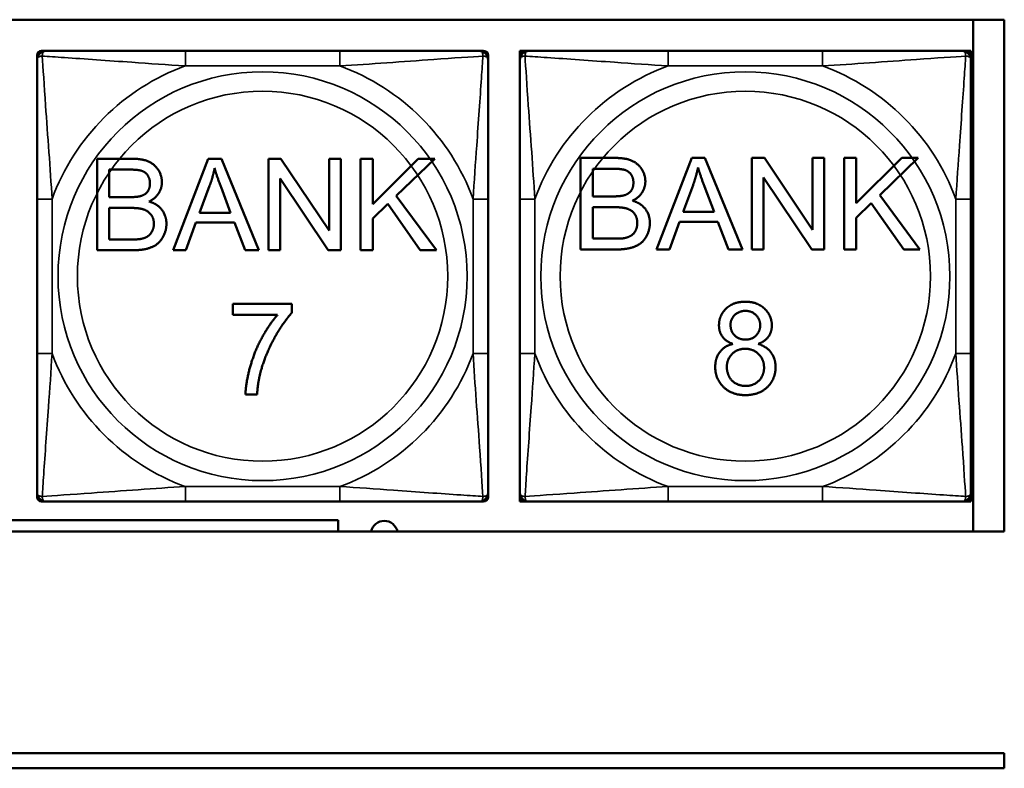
# Model space of a CAD drawing. Header units: inches. Extents: x -32 to 29.2, y -14.4 to 22.6.
# Tile 113 of 256: x -6.3 to -5, y -6.2 to -5.2. Entities that reach past the tile are written whole.
import ezdxf

# ---------------------------------------------------------------- set-up
doc = ezdxf.new("R2010")
doc.units = ezdxf.units.IN
doc.header["$MEASUREMENT"] = 0
doc.layers.add('Visible (ANSI)', color=7, linetype='Continuous', lineweight=50)
doc.layers.add('Visible Narrow (ANSI)', color=7, linetype='Continuous', lineweight=35)

msp = doc.modelspace()

# ---------------------------------------------------------------- linework, layer by layer
at = {"layer": 'Visible (ANSI)'}
for p, q in [((-10.1107, -5.2025), (-5.0254, -5.2025)), ((-5.0661, -5.2025), (-5.0661, -5.873)), ((-5.0254, -5.2025), (-5.0254, -5.873)), ((-6.2857, -5.2434), (-6.2798, -5.2434)), ((-5.8952, -5.2434), (-6.0975, -5.2434)), ((-5.7129, -5.2434), (-5.707, -5.2434)), ((-5.6597, -5.2434), (-5.6537, -5.2434)), ((-5.6597, -5.2493), (-5.6597, -5.2434)), ((-5.6537, -5.2434), (-5.6478, -5.2434)), ((-5.2632, -5.2434), (-5.4655, -5.2434)), ((-5.0809, -5.2434), (-5.075, -5.2434)), ((-5.075, -5.2434), (-5.0691, -5.2434)), ((-5.0691, -5.2434), (-5.0691, -5.2493)), ((-6.2917, -5.2552), (-6.2917, -5.2493)), ((-5.7011, -5.2493), (-5.7011, -5.2552)), ((-5.6597, -5.2552), (-5.6597, -5.2493)), ((-5.0691, -5.2493), (-5.0691, -5.2552)), ((-6.213, -5.3846), (-6.168, -5.3846)), ((-6.213, -5.5046), (-6.213, -5.3846)), ((-6.1136, -5.5046), (-6.0675, -5.3846)), ((-6.0675, -5.3846), (-6.0503, -5.3846)), ((-6.0503, -5.3846), (-6.0012, -5.5046)), ((-5.9887, -5.3846), (-5.9724, -5.3846)), ((-5.9887, -5.5046), (-5.9887, -5.3846)), ((-5.9724, -5.3846), (-5.9093, -5.4788)), ((-5.9093, -5.4788), (-5.9093, -5.3846)), ((-5.9093, -5.3846), (-5.8941, -5.3846)), ((-5.8941, -5.3846), (-5.8941, -5.5046)), ((-5.8682, -5.3846), (-5.8522, -5.3846)), ((-5.8682, -5.5046), (-5.8682, -5.3846)), ((-5.8522, -5.3846), (-5.8522, -5.444)), ((-5.8522, -5.444), (-5.7926, -5.3846)), ((-5.7711, -5.3846), (-5.8214, -5.4332)), ((-5.7926, -5.3846), (-5.7711, -5.3846)), ((-5.58, -5.3836), (-5.535, -5.3836)), ((-5.58, -5.5036), (-5.58, -5.3836)), ((-5.4806, -5.5036), (-5.4345, -5.3836)), ((-5.4345, -5.3836), (-5.4173, -5.3836)), ((-5.4173, -5.3836), (-5.3683, -5.5036)), ((-5.3558, -5.3836), (-5.3395, -5.3836)), ((-5.3558, -5.5036), (-5.3558, -5.3836)), ((-5.3395, -5.3836), (-5.2764, -5.4778)), ((-5.2764, -5.4778), (-5.2764, -5.3836)), ((-5.2764, -5.3836), (-5.2612, -5.3836)), ((-5.2612, -5.3836), (-5.2612, -5.5036)), ((-5.2352, -5.3836), (-5.2193, -5.3836)), ((-5.2352, -5.5036), (-5.2352, -5.3836)), ((-5.2193, -5.3836), (-5.2193, -5.443)), ((-5.2193, -5.443), (-5.1597, -5.3836)), ((-5.1382, -5.3836), (-5.1885, -5.4322)), ((-5.1597, -5.3836), (-5.1382, -5.3836)), ((-6.1971, -5.435), (-6.1971, -5.3988)), ((-6.1971, -5.3988), (-6.1731, -5.3988)), ((-5.5641, -5.434), (-5.5641, -5.3977)), ((-5.5641, -5.3977), (-5.5402, -5.3977)), ((-5.9104, -5.5046), (-5.9735, -5.4104)), ((-5.9735, -5.4104), (-5.9735, -5.5046)), ((-5.2775, -5.5036), (-5.3406, -5.4094)), ((-5.3406, -5.4094), (-5.3406, -5.5036)), ((-6.079, -5.4554), (-6.0657, -5.4202)), ((-6.0508, -5.4221), (-6.0382, -5.4554)), ((-5.446, -5.4544), (-5.4328, -5.4191)), ((-5.4179, -5.4211), (-5.4053, -5.4544)), ((-6.2917, -5.4375), (-6.2917, -5.6398)), ((-6.1712, -5.435), (-6.1971, -5.435)), ((-5.8214, -5.4332), (-5.7689, -5.5046)), ((-5.7011, -5.6398), (-5.7011, -5.4375)), ((-5.6597, -5.4375), (-5.6597, -5.6398)), ((-5.5382, -5.434), (-5.5641, -5.434)), ((-5.1885, -5.4322), (-5.136, -5.5036)), ((-5.0691, -5.6398), (-5.0691, -5.4375)), ((-6.1971, -5.4904), (-6.1971, -5.4491)), ((-6.1971, -5.4491), (-6.1694, -5.4491)), ((-5.8326, -5.4439), (-5.8522, -5.463)), ((-5.7899, -5.5046), (-5.8326, -5.4439)), ((-5.5641, -5.4894), (-5.5641, -5.4481)), ((-5.5641, -5.4481), (-5.5364, -5.4481)), ((-5.1996, -5.4429), (-5.2193, -5.462)), ((-5.1569, -5.5036), (-5.1996, -5.4429)), ((-6.0382, -5.4554), (-6.079, -5.4554)), ((-5.8522, -5.463), (-5.8522, -5.5046)), ((-5.4053, -5.4544), (-5.446, -5.4544)), ((-5.2193, -5.462), (-5.2193, -5.5036)), ((-6.0836, -5.4683), (-6.0967, -5.5046)), ((-6.0333, -5.4683), (-6.0836, -5.4683)), ((-6.0194, -5.5046), (-6.0333, -5.4683)), ((-5.4506, -5.4673), (-5.4638, -5.5036)), ((-5.4003, -5.4673), (-5.4506, -5.4673)), ((-5.3864, -5.5036), (-5.4003, -5.4673)), ((-6.1672, -5.4904), (-6.1971, -5.4904)), ((-5.5342, -5.4894), (-5.5641, -5.4894)), ((-5.5343, -5.5036), (-5.58, -5.5036)), ((-5.4638, -5.5036), (-5.4806, -5.5036)), ((-5.3683, -5.5036), (-5.3864, -5.5036)), ((-5.3406, -5.5036), (-5.3558, -5.5036)), ((-5.2612, -5.5036), (-5.2775, -5.5036)), ((-5.2193, -5.5036), (-5.2352, -5.5036)), ((-5.136, -5.5036), (-5.1569, -5.5036)), ((-6.1672, -5.5046), (-6.213, -5.5046)), ((-6.0967, -5.5046), (-6.1136, -5.5046)), ((-6.0012, -5.5046), (-6.0194, -5.5046)), ((-5.9735, -5.5046), (-5.9887, -5.5046)), ((-5.8941, -5.5046), (-5.9104, -5.5046)), ((-5.8522, -5.5046), (-5.8682, -5.5046)), ((-5.7689, -5.5046), (-5.7899, -5.5046)), ((-6.0355, -5.575), (-5.9579, -5.575)), ((-6.0355, -5.5892), (-6.0355, -5.575)), ((-5.9579, -5.575), (-5.9579, -5.5864)), ((-5.9768, -5.5892), (-6.0355, -5.5892)), ((-6.0036, -5.6934), (-6.0188, -5.6934)), ((-6.2917, -5.828), (-6.2917, -5.8221)), ((-5.7011, -5.8221), (-5.7011, -5.828)), ((-5.6597, -5.828), (-5.6597, -5.8221)), ((-5.0691, -5.8221), (-5.0691, -5.828)), ((-6.2798, -5.8339), (-6.2857, -5.8339)), ((-6.0975, -5.8339), (-5.8952, -5.8339)), ((-5.707, -5.8339), (-5.7129, -5.8339)), ((-5.6597, -5.8339), (-5.6597, -5.828)), ((-5.6537, -5.8339), (-5.6597, -5.8339)), ((-5.6478, -5.8339), (-5.6537, -5.8339)), ((-5.4655, -5.8339), (-5.2632, -5.8339)), ((-5.075, -5.8339), (-5.0809, -5.8339)), ((-5.0691, -5.8339), (-5.075, -5.8339)), ((-5.0691, -5.828), (-5.0691, -5.8339)), ((-6.3774, -5.8583), (-5.8975, -5.8583)), ((-5.8975, -5.8583), (-5.8975, -5.873)), ((-5.0254, -5.873), (-10.1107, -5.873)), ((-15.3129, -6.1634), (-5.0254, -6.1634)), ((-5.0254, -6.1634), (-5.0254, -6.1834)), ((-5.0254, -6.1834), (-15.3129, -6.1834))]:
    msp.add_line(p, q, dxfattribs=at)
for centre, radius, start, end in [((-6.2857, -5.2493), 0.00591, 90, 180), ((-6.2798, -5.2552), 0.0118, 90, 180), ((-5.7129, -5.2552), 0.0118, 0, 90), ((-5.707, -5.2493), 0.00591, 0, 90), ((-5.6537, -5.2493), 0.00591, 90, 180), ((-5.6478, -5.2552), 0.0118, 90, 180), ((-5.0809, -5.2552), 0.0118, 0, 90), ((-5.075, -5.2493), 0.00591, 0, 90), ((-6.2798, -5.8221), 0.0118, 180, 270), ((-5.7129, -5.8221), 0.0118, 270, 0), ((-5.6478, -5.8221), 0.0118, 180, 270), ((-5.0809, -5.8221), 0.0118, 270, 0), ((-6.2857, -5.828), 0.00591, 180, 270), ((-5.707, -5.828), 0.00591, 270, 0), ((-5.6537, -5.828), 0.00591, 180, 270), ((-5.075, -5.828), 0.00591, 270, 0), ((-5.8371, -5.8766), 0.0175, 11.7284, 168.2716)]:
    msp.add_arc(centre, radius, start, end, dxfattribs=at)
for points, knots in [([(-6.0975, -5.2434), (-6.1212, -5.2434), (-6.1452, -5.2434), (-6.1685, -5.2434), (-6.1992, -5.2434), (-6.2301, -5.2434), (-6.2533, -5.2434), (-6.2654, -5.2434), (-6.275, -5.2434), (-6.2798, -5.2434)], [0.2569537, 0.2569537, 0.2569537, 0.2569537, 0.4371919, 0.4371919, 0.4371919, 0.6739428, 0.6739428, 0.6739428, 0.7963818, 0.7963818, 0.7963818, 0.7963818]), ([(-5.7129, -5.2434), (-5.7186, -5.2434), (-5.7311, -5.2434), (-5.7464, -5.2434), (-5.7698, -5.2434), (-5.7989, -5.2434), (-5.828, -5.2434), (-5.8502, -5.2434), (-5.8728, -5.2434), (-5.8952, -5.2434)], [-0.7968224, -0.7968224, -0.7968224, -0.7968224, -0.6514613, -0.6514613, -0.6514613, -0.427691, -0.427691, -0.427691, -0.2569517, -0.2569517, -0.2569517, -0.2569517]), ([(-5.4655, -5.2434), (-5.4892, -5.2434), (-5.5132, -5.2434), (-5.5365, -5.2434), (-5.5672, -5.2434), (-5.5981, -5.2434), (-5.6213, -5.2434), (-5.6334, -5.2434), (-5.643, -5.2434), (-5.6478, -5.2434)], [0.2569537, 0.2569537, 0.2569537, 0.2569537, 0.4371919, 0.4371919, 0.4371919, 0.6739428, 0.6739428, 0.6739428, 0.7963818, 0.7963818, 0.7963818, 0.7963818]), ([(-5.0809, -5.2434), (-5.0866, -5.2434), (-5.0991, -5.2434), (-5.1144, -5.2434), (-5.1378, -5.2434), (-5.1669, -5.2434), (-5.196, -5.2434), (-5.2182, -5.2434), (-5.2408, -5.2434), (-5.2632, -5.2434)], [-0.7968224, -0.7968224, -0.7968224, -0.7968224, -0.6514613, -0.6514613, -0.6514613, -0.427691, -0.427691, -0.427691, -0.2569517, -0.2569517, -0.2569517, -0.2569517]), ([(-6.2917, -5.2552), (-6.2917, -5.2609), (-6.2917, -5.2734), (-6.2917, -5.2886), (-6.2917, -5.312), (-6.2917, -5.3412), (-6.2917, -5.3702), (-6.2917, -5.3924), (-6.2917, -5.4151), (-6.2917, -5.4375)], [-0.7968224, -0.7968224, -0.7968224, -0.7968224, -0.6514613, -0.6514613, -0.6514613, -0.427691, -0.427691, -0.427691, -0.2569517, -0.2569517, -0.2569517, -0.2569517]), ([(-5.7011, -5.4375), (-5.7011, -5.4138), (-5.7011, -5.3898), (-5.7011, -5.3665), (-5.7011, -5.3358), (-5.7011, -5.3049), (-5.7011, -5.2817), (-5.7011, -5.2697), (-5.7011, -5.26), (-5.7011, -5.2552)], [0.2569537, 0.2569537, 0.2569537, 0.2569537, 0.4371919, 0.4371919, 0.4371919, 0.6739428, 0.6739428, 0.6739428, 0.7963818, 0.7963818, 0.7963818, 0.7963818]), ([(-5.6597, -5.2552), (-5.6597, -5.2609), (-5.6597, -5.2734), (-5.6597, -5.2886), (-5.6597, -5.312), (-5.6597, -5.3412), (-5.6597, -5.3702), (-5.6597, -5.3924), (-5.6597, -5.4151), (-5.6597, -5.4375)], [-0.7968224, -0.7968224, -0.7968224, -0.7968224, -0.6514613, -0.6514613, -0.6514613, -0.427691, -0.427691, -0.427691, -0.2569517, -0.2569517, -0.2569517, -0.2569517]), ([(-5.0691, -5.4375), (-5.0691, -5.4138), (-5.0691, -5.3898), (-5.0691, -5.3665), (-5.0691, -5.3358), (-5.0691, -5.3049), (-5.0691, -5.2817), (-5.0691, -5.2697), (-5.0691, -5.26), (-5.0691, -5.2552)], [0.2569537, 0.2569537, 0.2569537, 0.2569537, 0.4371919, 0.4371919, 0.4371919, 0.6739428, 0.6739428, 0.6739428, 0.7963818, 0.7963818, 0.7963818, 0.7963818]), ([(-6.2917, -5.6398), (-6.2917, -5.6635), (-6.2917, -5.6874), (-6.2917, -5.7108), (-6.2917, -5.7415), (-6.2917, -5.7724), (-6.2917, -5.7956), (-6.2917, -5.8076), (-6.2917, -5.8173), (-6.2917, -5.8221)], [0.2569537, 0.2569537, 0.2569537, 0.2569537, 0.4371919, 0.4371919, 0.4371919, 0.6739428, 0.6739428, 0.6739428, 0.7963818, 0.7963818, 0.7963818, 0.7963818]), ([(-5.7011, -5.8221), (-5.7011, -5.8164), (-5.7011, -5.8039), (-5.7011, -5.7887), (-5.7011, -5.7652), (-5.7011, -5.7361), (-5.7011, -5.707), (-5.7011, -5.6849), (-5.7011, -5.6622), (-5.7011, -5.6398)], [-0.7968224, -0.7968224, -0.7968224, -0.7968224, -0.6514613, -0.6514613, -0.6514613, -0.427691, -0.427691, -0.427691, -0.2569517, -0.2569517, -0.2569517, -0.2569517]), ([(-5.6597, -5.6398), (-5.6597, -5.6635), (-5.6597, -5.6874), (-5.6597, -5.7108), (-5.6597, -5.7415), (-5.6597, -5.7724), (-5.6597, -5.7956), (-5.6597, -5.8076), (-5.6597, -5.8173), (-5.6597, -5.8221)], [0.2569537, 0.2569537, 0.2569537, 0.2569537, 0.4371919, 0.4371919, 0.4371919, 0.6739428, 0.6739428, 0.6739428, 0.7963818, 0.7963818, 0.7963818, 0.7963818]), ([(-5.0691, -5.8221), (-5.0691, -5.8164), (-5.0691, -5.8039), (-5.0691, -5.7887), (-5.0691, -5.7652), (-5.0691, -5.7361), (-5.0691, -5.707), (-5.0691, -5.6849), (-5.0691, -5.6622), (-5.0691, -5.6398)], [-0.7968224, -0.7968224, -0.7968224, -0.7968224, -0.6514613, -0.6514613, -0.6514613, -0.427691, -0.427691, -0.427691, -0.2569517, -0.2569517, -0.2569517, -0.2569517]), ([(-6.2798, -5.8339), (-6.2741, -5.8339), (-6.2616, -5.8339), (-6.2464, -5.8339), (-6.223, -5.8339), (-6.1938, -5.8339), (-6.1648, -5.8339), (-6.1426, -5.8339), (-6.1199, -5.8339), (-6.0975, -5.8339)], [-0.7968224, -0.7968224, -0.7968224, -0.7968224, -0.6514613, -0.6514613, -0.6514613, -0.427691, -0.427691, -0.427691, -0.2569517, -0.2569517, -0.2569517, -0.2569517]), ([(-5.8952, -5.8339), (-5.8716, -5.8339), (-5.8476, -5.8339), (-5.8242, -5.8339), (-5.7935, -5.8339), (-5.7627, -5.8339), (-5.7394, -5.8339), (-5.7274, -5.8339), (-5.7178, -5.8339), (-5.7129, -5.8339)], [0.2569537, 0.2569537, 0.2569537, 0.2569537, 0.4371919, 0.4371919, 0.4371919, 0.6739428, 0.6739428, 0.6739428, 0.7963818, 0.7963818, 0.7963818, 0.7963818]), ([(-5.6478, -5.8339), (-5.6421, -5.8339), (-5.6296, -5.8339), (-5.6144, -5.8339), (-5.591, -5.8339), (-5.5618, -5.8339), (-5.5328, -5.8339), (-5.5106, -5.8339), (-5.4879, -5.8339), (-5.4655, -5.8339)], [-0.7968224, -0.7968224, -0.7968224, -0.7968224, -0.6514613, -0.6514613, -0.6514613, -0.427691, -0.427691, -0.427691, -0.2569517, -0.2569517, -0.2569517, -0.2569517]), ([(-5.2632, -5.8339), (-5.2396, -5.8339), (-5.2156, -5.8339), (-5.1922, -5.8339), (-5.1615, -5.8339), (-5.1307, -5.8339), (-5.1074, -5.8339), (-5.0954, -5.8339), (-5.0858, -5.8339), (-5.0809, -5.8339)], [0.2569537, 0.2569537, 0.2569537, 0.2569537, 0.4371919, 0.4371919, 0.4371919, 0.6739428, 0.6739428, 0.6739428, 0.7963818, 0.7963818, 0.7963818, 0.7963818])]:
    msp.add_open_spline(points, degree=3, knots=knots, dxfattribs=at)
for points in [[(-6.168, -5.3846), (-6.1543, -5.3846), (-6.1376, -5.3919), (-6.1282, -5.407), (-6.1282, -5.4153)], [(-5.535, -5.3836), (-5.5213, -5.3836), (-5.5047, -5.3909), (-5.4953, -5.406), (-5.4953, -5.4143)], [(-6.1731, -5.3988), (-6.1602, -5.3988), (-6.1496, -5.4021), (-6.1438, -5.4112), (-6.1438, -5.4171)], [(-6.0657, -5.4202), (-6.0616, -5.4087), (-6.0592, -5.3972)], [(-6.0592, -5.3972), (-6.0565, -5.4069), (-6.0508, -5.4221)], [(-5.5402, -5.3977), (-5.5273, -5.3977), (-5.5167, -5.4011), (-5.5109, -5.4102), (-5.5109, -5.4161)], [(-5.4328, -5.4191), (-5.4287, -5.4077), (-5.4263, -5.3962)], [(-5.4263, -5.3962), (-5.4235, -5.4059), (-5.4179, -5.4211)], [(-6.1438, -5.4171), (-6.1438, -5.4234), (-6.15, -5.4318), (-6.156, -5.4336)], [(-6.1282, -5.4153), (-6.1282, -5.423), (-6.1365, -5.4365), (-6.145, -5.4407)], [(-5.5109, -5.4161), (-5.5109, -5.4224), (-5.517, -5.4308), (-5.5231, -5.4326)], [(-5.4953, -5.4143), (-5.4953, -5.422), (-5.5036, -5.4355), (-5.5121, -5.4397)], [(-6.156, -5.4336), (-6.1606, -5.435), (-6.1712, -5.435)], [(-5.5231, -5.4326), (-5.5276, -5.434), (-5.5382, -5.434)], [(-6.1694, -5.4491), (-6.1579, -5.4491), (-6.1458, -5.4532), (-6.1387, -5.4631), (-6.1387, -5.4697)], [(-6.145, -5.4407), (-6.134, -5.4439), (-6.1223, -5.4593), (-6.1223, -5.4698)], [(-5.5364, -5.4481), (-5.525, -5.4481), (-5.5128, -5.4522), (-5.5058, -5.462), (-5.5058, -5.4687)], [(-5.5121, -5.4397), (-5.5011, -5.4429), (-5.4894, -5.4583), (-5.4894, -5.4688)], [(-6.1223, -5.4698), (-6.1223, -5.4782), (-6.1295, -5.4927), (-6.1399, -5.5006), (-6.1557, -5.5046), (-6.1672, -5.5046)], [(-6.1387, -5.4697), (-6.1387, -5.4755), (-6.1435, -5.4843), (-6.1509, -5.4888), (-6.1564, -5.4899)], [(-5.4894, -5.4688), (-5.4894, -5.4772), (-5.4965, -5.4917), (-5.507, -5.4995), (-5.5228, -5.5036), (-5.5343, -5.5036)], [(-5.5058, -5.4687), (-5.5058, -5.4745), (-5.5105, -5.4833), (-5.5179, -5.4878), (-5.5234, -5.4888)], [(-6.1564, -5.4899), (-6.1595, -5.4904), (-6.1672, -5.4904)], [(-5.5234, -5.4888), (-5.5265, -5.4894), (-5.5342, -5.4894)], [(-5.3989, -5.6029), (-5.3989, -5.5898), (-5.3801, -5.572), (-5.3646, -5.572)], [(-5.3646, -5.572), (-5.3488, -5.572), (-5.3297, -5.5902), (-5.3297, -5.6032)], [(-6.0188, -5.6934), (-6.0185, -5.6792), (-6.0079, -5.6392), (-5.9881, -5.602), (-5.9768, -5.5892)], [(-5.9579, -5.5864), (-5.9693, -5.5987), (-5.9918, -5.6391), (-5.998, -5.6604)], [(-5.3838, -5.6023), (-5.3838, -5.5948), (-5.3728, -5.584), (-5.3643, -5.584)], [(-5.3643, -5.584), (-5.356, -5.584), (-5.3449, -5.5951), (-5.3449, -5.6031)], [(-5.3808, -5.6273), (-5.3901, -5.6239), (-5.3989, -5.6115), (-5.3989, -5.6029)], [(-5.3642, -5.6216), (-5.3729, -5.6216), (-5.3838, -5.6108), (-5.3838, -5.6023)], [(-5.3449, -5.6031), (-5.3449, -5.6109), (-5.3557, -5.6216), (-5.3642, -5.6216)], [(-5.3297, -5.6032), (-5.3297, -5.6116), (-5.3385, -5.6239), (-5.3474, -5.6273)], [(-5.4038, -5.6577), (-5.4038, -5.646), (-5.3919, -5.6301), (-5.3808, -5.6273)], [(-5.3474, -5.6273), (-5.3363, -5.6309), (-5.3248, -5.647), (-5.3248, -5.6581)], [(-5.3886, -5.6577), (-5.3886, -5.6474), (-5.3751, -5.6337), (-5.3646, -5.6337)], [(-5.3646, -5.6337), (-5.354, -5.6337), (-5.3399, -5.6476), (-5.3399, -5.6583)], [(-5.3643, -5.6944), (-5.382, -5.6944), (-5.4038, -5.6734), (-5.4038, -5.6577)], [(-5.3642, -5.6824), (-5.371, -5.6824), (-5.3827, -5.6759), (-5.3886, -5.6641), (-5.3886, -5.6577)], [(-5.3248, -5.6581), (-5.3248, -5.6735), (-5.3465, -5.6944), (-5.3643, -5.6944)], [(-5.3399, -5.6583), (-5.3399, -5.6687), (-5.3536, -5.6824), (-5.3642, -5.6824)], [(-5.998, -5.6604), (-6.0024, -5.6755), (-6.0036, -5.6934)]]:
    msp.add_open_spline(points, degree=2, dxfattribs=at)
at = {"layer": 'Visible Narrow (ANSI)'}
for p, q in [((-6.0975, -5.2434), (-6.0975, -5.2631)), ((-5.8952, -5.2434), (-5.8952, -5.2631)), ((-5.4655, -5.2434), (-5.4655, -5.2631)), ((-5.2632, -5.2434), (-5.2632, -5.2631)), ((-6.0975, -5.2631), (-5.8952, -5.2631)), ((-5.4655, -5.2631), (-5.2632, -5.2631)), ((-6.2917, -5.4375), (-6.272, -5.4375)), ((-6.272, -5.6398), (-6.272, -5.4375)), ((-5.7208, -5.4375), (-5.7208, -5.6398)), ((-5.7011, -5.4375), (-5.7208, -5.4375)), ((-5.6597, -5.4375), (-5.64, -5.4375)), ((-5.64, -5.6398), (-5.64, -5.4375)), ((-5.0888, -5.4375), (-5.0888, -5.6398)), ((-5.0691, -5.4375), (-5.0888, -5.4375)), ((-6.2917, -5.6398), (-6.272, -5.6398)), ((-5.7011, -5.6398), (-5.7208, -5.6398)), ((-5.6597, -5.6398), (-5.64, -5.6398)), ((-5.0691, -5.6398), (-5.0888, -5.6398)), ((-5.8952, -5.8142), (-6.0975, -5.8142)), ((-6.0975, -5.8339), (-6.0975, -5.8142)), ((-5.8952, -5.8339), (-5.8952, -5.8142)), ((-5.2632, -5.8142), (-5.4655, -5.8142)), ((-5.4655, -5.8339), (-5.4655, -5.8142)), ((-5.2632, -5.8339), (-5.2632, -5.8142))]:
    msp.add_line(p, q, dxfattribs=at)
for centre, radius in [((-5.9964, -5.5386), 0.2678), ((-5.3644, -5.5386), 0.2678), ((-5.9964, -5.5386), 0.2424), ((-5.3644, -5.5386), 0.2424)]:
    msp.add_circle(centre, radius, dxfattribs=at)
for centre, start, end in [((-5.9964, -5.5386), 110.1547, 159.8453), ((-5.9964, -5.5386), 20.1547, 69.8453), ((-5.3644, -5.5386), 110.1547, 159.8453), ((-5.3644, -5.5386), 20.1547, 69.8453), ((-5.9964, -5.5386), 200.1547, 249.8453), ((-5.9964, -5.5386), 290.1547, 339.8453), ((-5.3644, -5.5386), 200.1547, 249.8453), ((-5.3644, -5.5386), 290.1547, 339.8453)]:
    msp.add_arc(centre, 0.2936, start, end, dxfattribs=at)
for points, knots in [([(-6.2848, -5.2502), (-6.2848, -5.2494), (-6.2848, -5.2486), (-6.2845, -5.2472), (-6.2843, -5.2465), (-6.2839, -5.2456), (-6.2837, -5.2453), (-6.2834, -5.2449), (-6.2833, -5.2447), (-6.2829, -5.2444), (-6.2827, -5.2443), (-6.2822, -5.2439), (-6.2818, -5.2437), (-6.2809, -5.2434), (-6.2804, -5.2434), (-6.2798, -5.2434)], [-0.00023197, -0.00023197, -0.00023197, -0.00023197, 0.00913095, 0.00913095, 0.01983142, 0.01983142, 0.02651922, 0.02651922, 0.02986312, 0.02986312, 0.03521335, 0.03521335, 0.04377373, 0.04377373, 0.0532704, 0.0532704, 0.0532704, 0.0532704]), ([(-5.7129, -5.2434), (-5.7124, -5.2434), (-5.7119, -5.2434), (-5.711, -5.2437), (-5.7106, -5.2439), (-5.71, -5.2443), (-5.7098, -5.2444), (-5.7095, -5.2447), (-5.7094, -5.2449), (-5.7091, -5.2453), (-5.7089, -5.2456), (-5.7084, -5.2465), (-5.7082, -5.2472), (-5.708, -5.2486), (-5.7079, -5.2494), (-5.708, -5.2502)], [-0.0532704, -0.0532704, -0.0532704, -0.0532704, -0.04377373, -0.04377373, -0.03521335, -0.03521335, -0.02986312, -0.02986312, -0.02651922, -0.02651922, -0.01983142, -0.01983142, -0.00913095, -0.00913095, 0.00023197, 0.00023197, 0.00023197, 0.00023197]), ([(-5.6528, -5.2502), (-5.6528, -5.2494), (-5.6528, -5.2486), (-5.6525, -5.2472), (-5.6523, -5.2465), (-5.6519, -5.2456), (-5.6517, -5.2453), (-5.6514, -5.2449), (-5.6513, -5.2447), (-5.6509, -5.2444), (-5.6507, -5.2443), (-5.6502, -5.2439), (-5.6498, -5.2437), (-5.6489, -5.2434), (-5.6484, -5.2434), (-5.6478, -5.2434)], [-0.00023197, -0.00023197, -0.00023197, -0.00023197, 0.00913095, 0.00913095, 0.01983142, 0.01983142, 0.02651922, 0.02651922, 0.02986312, 0.02986312, 0.03521335, 0.03521335, 0.04377373, 0.04377373, 0.0532704, 0.0532704, 0.0532704, 0.0532704]), ([(-5.0809, -5.2434), (-5.0804, -5.2434), (-5.0799, -5.2434), (-5.079, -5.2437), (-5.0786, -5.2439), (-5.078, -5.2443), (-5.0778, -5.2444), (-5.0775, -5.2447), (-5.0774, -5.2449), (-5.0771, -5.2453), (-5.0769, -5.2456), (-5.0764, -5.2465), (-5.0762, -5.2472), (-5.076, -5.2486), (-5.0759, -5.2494), (-5.076, -5.2502)], [-0.0532704, -0.0532704, -0.0532704, -0.0532704, -0.04377373, -0.04377373, -0.03521335, -0.03521335, -0.02986312, -0.02986312, -0.02651922, -0.02651922, -0.01983142, -0.01983142, -0.00913095, -0.00913095, 0.00023197, 0.00023197, 0.00023197, 0.00023197]), ([(-6.2917, -5.2552), (-6.2917, -5.2546), (-6.2916, -5.2541), (-6.2913, -5.2533), (-6.2912, -5.2529), (-6.2908, -5.2523), (-6.2906, -5.2521), (-6.2903, -5.2518), (-6.2902, -5.2517), (-6.2897, -5.2513), (-6.2894, -5.2511), (-6.2885, -5.2507), (-6.2878, -5.2505), (-6.2864, -5.2503), (-6.2856, -5.2502), (-6.2848, -5.2502)], [-0.0532704, -0.0532704, -0.0532704, -0.0532704, -0.04377373, -0.04377373, -0.03521335, -0.03521335, -0.02986312, -0.02986312, -0.02651922, -0.02651922, -0.01983142, -0.01983142, -0.00913095, -0.00913095, 0.00023197, 0.00023197, 0.00023197, 0.00023197]), ([(-6.2848, -5.2502), (-6.2771, -5.2507), (-6.2671, -5.2514), (-6.2301, -5.2538), (-6.1984, -5.2561), (-6.1441, -5.26), (-6.1209, -5.2616), (-6.0975, -5.2631)], [-0.7478145, -0.7478145, -0.7478145, -0.7478145, -0.6493253, -0.6493253, -0.427691, -0.427691, -0.2569537, -0.2569537, -0.2569537, -0.2569537]), ([(-6.272, -5.4375), (-6.2744, -5.397), (-6.2777, -5.3547), (-6.2823, -5.289), (-6.2839, -5.2646), (-6.2848, -5.2502)], [0.2569517, 0.2569517, 0.2569517, 0.2569517, 0.5559983, 0.5559983, 0.7482818, 0.7482818, 0.7482818, 0.7482818]), ([(-5.8952, -5.2631), (-5.8548, -5.2607), (-5.8124, -5.2574), (-5.7467, -5.2527), (-5.7223, -5.2511), (-5.708, -5.2502)], [0.2569517, 0.2569517, 0.2569517, 0.2569517, 0.5559983, 0.5559983, 0.7482818, 0.7482818, 0.7482818, 0.7482818]), ([(-5.708, -5.2502), (-5.7084, -5.2579), (-5.7091, -5.2679), (-5.7116, -5.3049), (-5.7139, -5.3366), (-5.7177, -5.3909), (-5.7194, -5.4141), (-5.7208, -5.4375)], [-0.7478145, -0.7478145, -0.7478145, -0.7478145, -0.6493253, -0.6493253, -0.427691, -0.427691, -0.2569537, -0.2569537, -0.2569537, -0.2569537]), ([(-5.708, -5.2502), (-5.7071, -5.2502), (-5.7064, -5.2503), (-5.7049, -5.2505), (-5.7042, -5.2507), (-5.7033, -5.2511), (-5.703, -5.2513), (-5.7026, -5.2517), (-5.7025, -5.2518), (-5.7022, -5.2521), (-5.702, -5.2523), (-5.7016, -5.2529), (-5.7014, -5.2533), (-5.7012, -5.2541), (-5.7011, -5.2546), (-5.7011, -5.2552)], [-0.00023197, -0.00023197, -0.00023197, -0.00023197, 0.00913095, 0.00913095, 0.01983142, 0.01983142, 0.02651922, 0.02651922, 0.02986312, 0.02986312, 0.03521335, 0.03521335, 0.04377373, 0.04377373, 0.0532704, 0.0532704, 0.0532704, 0.0532704]), ([(-5.6597, -5.2552), (-5.6597, -5.2546), (-5.6596, -5.2541), (-5.6593, -5.2533), (-5.6592, -5.2529), (-5.6588, -5.2523), (-5.6586, -5.2521), (-5.6583, -5.2518), (-5.6582, -5.2517), (-5.6577, -5.2513), (-5.6574, -5.2511), (-5.6565, -5.2507), (-5.6558, -5.2505), (-5.6544, -5.2503), (-5.6536, -5.2502), (-5.6528, -5.2502)], [-0.0532704, -0.0532704, -0.0532704, -0.0532704, -0.04377373, -0.04377373, -0.03521335, -0.03521335, -0.02986312, -0.02986312, -0.02651922, -0.02651922, -0.01983142, -0.01983142, -0.00913095, -0.00913095, 0.00023197, 0.00023197, 0.00023197, 0.00023197]), ([(-5.6528, -5.2502), (-5.6451, -5.2507), (-5.6351, -5.2514), (-5.5981, -5.2538), (-5.5664, -5.2561), (-5.5121, -5.26), (-5.4889, -5.2616), (-5.4655, -5.2631)], [-0.7478145, -0.7478145, -0.7478145, -0.7478145, -0.6493253, -0.6493253, -0.427691, -0.427691, -0.2569537, -0.2569537, -0.2569537, -0.2569537]), ([(-5.64, -5.4375), (-5.6424, -5.397), (-5.6457, -5.3547), (-5.6503, -5.289), (-5.6519, -5.2646), (-5.6528, -5.2502)], [0.2569517, 0.2569517, 0.2569517, 0.2569517, 0.5559983, 0.5559983, 0.7482818, 0.7482818, 0.7482818, 0.7482818]), ([(-5.2632, -5.2631), (-5.2228, -5.2607), (-5.1804, -5.2574), (-5.1147, -5.2527), (-5.0903, -5.2511), (-5.076, -5.2502)], [0.2569517, 0.2569517, 0.2569517, 0.2569517, 0.5559983, 0.5559983, 0.7482818, 0.7482818, 0.7482818, 0.7482818]), ([(-5.076, -5.2502), (-5.0764, -5.2579), (-5.0771, -5.2679), (-5.0796, -5.3049), (-5.0819, -5.3366), (-5.0857, -5.3909), (-5.0874, -5.4141), (-5.0888, -5.4375)], [-0.7478145, -0.7478145, -0.7478145, -0.7478145, -0.6493253, -0.6493253, -0.427691, -0.427691, -0.2569537, -0.2569537, -0.2569537, -0.2569537]), ([(-5.076, -5.2502), (-5.0751, -5.2502), (-5.0744, -5.2503), (-5.0729, -5.2505), (-5.0722, -5.2507), (-5.0713, -5.2511), (-5.071, -5.2513), (-5.0706, -5.2517), (-5.0705, -5.2518), (-5.0702, -5.2521), (-5.07, -5.2523), (-5.0696, -5.2529), (-5.0694, -5.2533), (-5.0692, -5.2541), (-5.0691, -5.2546), (-5.0691, -5.2552)], [-0.00023197, -0.00023197, -0.00023197, -0.00023197, 0.00913095, 0.00913095, 0.01983142, 0.01983142, 0.02651922, 0.02651922, 0.02986312, 0.02986312, 0.03521335, 0.03521335, 0.04377373, 0.04377373, 0.0532704, 0.0532704, 0.0532704, 0.0532704]), ([(-6.2848, -5.8271), (-6.2843, -5.8194), (-6.2837, -5.8094), (-6.2812, -5.7724), (-6.2789, -5.7406), (-6.275, -5.6864), (-6.2734, -5.6632), (-6.272, -5.6398)], [-0.7478145, -0.7478145, -0.7478145, -0.7478145, -0.6493253, -0.6493253, -0.427691, -0.427691, -0.2569537, -0.2569537, -0.2569537, -0.2569537]), ([(-5.7208, -5.6398), (-5.7184, -5.6803), (-5.7151, -5.7226), (-5.7105, -5.7883), (-5.7089, -5.8127), (-5.708, -5.8271)], [0.2569517, 0.2569517, 0.2569517, 0.2569517, 0.5559983, 0.5559983, 0.7482818, 0.7482818, 0.7482818, 0.7482818]), ([(-5.6528, -5.8271), (-5.6523, -5.8194), (-5.6517, -5.8094), (-5.6492, -5.7724), (-5.6469, -5.7406), (-5.643, -5.6864), (-5.6414, -5.6632), (-5.64, -5.6398)], [-0.7478145, -0.7478145, -0.7478145, -0.7478145, -0.6493253, -0.6493253, -0.427691, -0.427691, -0.2569537, -0.2569537, -0.2569537, -0.2569537]), ([(-5.0888, -5.6398), (-5.0864, -5.6803), (-5.0831, -5.7226), (-5.0785, -5.7883), (-5.0769, -5.8127), (-5.076, -5.8271)], [0.2569517, 0.2569517, 0.2569517, 0.2569517, 0.5559983, 0.5559983, 0.7482818, 0.7482818, 0.7482818, 0.7482818]), ([(-6.2848, -5.8271), (-6.2856, -5.8271), (-6.2864, -5.827), (-6.2878, -5.8268), (-6.2885, -5.8266), (-6.2894, -5.8262), (-6.2897, -5.826), (-6.2902, -5.8256), (-6.2903, -5.8255), (-6.2906, -5.8252), (-6.2908, -5.825), (-6.2912, -5.8244), (-6.2913, -5.824), (-6.2916, -5.8231), (-6.2917, -5.8226), (-6.2917, -5.8221)], [-0.00023197, -0.00023197, -0.00023197, -0.00023197, 0.00913095, 0.00913095, 0.01983142, 0.01983142, 0.02651922, 0.02651922, 0.02986312, 0.02986312, 0.03521335, 0.03521335, 0.04377373, 0.04377373, 0.0532704, 0.0532704, 0.0532704, 0.0532704]), ([(-6.0975, -5.8142), (-6.138, -5.8166), (-6.1804, -5.8199), (-6.246, -5.8245), (-6.2704, -5.8261), (-6.2848, -5.8271)], [0.2569517, 0.2569517, 0.2569517, 0.2569517, 0.5559983, 0.5559983, 0.7482818, 0.7482818, 0.7482818, 0.7482818]), ([(-5.708, -5.8271), (-5.7156, -5.8266), (-5.7256, -5.8259), (-5.7627, -5.8235), (-5.7944, -5.8212), (-5.8486, -5.8173), (-5.8719, -5.8156), (-5.8952, -5.8142)], [-0.7478145, -0.7478145, -0.7478145, -0.7478145, -0.6493253, -0.6493253, -0.427691, -0.427691, -0.2569537, -0.2569537, -0.2569537, -0.2569537]), ([(-5.7011, -5.8221), (-5.7011, -5.8226), (-5.7012, -5.8231), (-5.7014, -5.824), (-5.7016, -5.8244), (-5.702, -5.825), (-5.7022, -5.8252), (-5.7025, -5.8255), (-5.7026, -5.8256), (-5.703, -5.826), (-5.7033, -5.8262), (-5.7042, -5.8266), (-5.7049, -5.8268), (-5.7064, -5.827), (-5.7071, -5.8271), (-5.708, -5.8271)], [-0.0532704, -0.0532704, -0.0532704, -0.0532704, -0.04377373, -0.04377373, -0.03521335, -0.03521335, -0.02986312, -0.02986312, -0.02651922, -0.02651922, -0.01983142, -0.01983142, -0.00913095, -0.00913095, 0.00023197, 0.00023197, 0.00023197, 0.00023197]), ([(-5.6528, -5.8271), (-5.6536, -5.8271), (-5.6544, -5.827), (-5.6558, -5.8268), (-5.6565, -5.8266), (-5.6574, -5.8262), (-5.6577, -5.826), (-5.6582, -5.8256), (-5.6583, -5.8255), (-5.6586, -5.8252), (-5.6588, -5.825), (-5.6592, -5.8244), (-5.6593, -5.824), (-5.6596, -5.8231), (-5.6597, -5.8226), (-5.6597, -5.8221)], [-0.00023197, -0.00023197, -0.00023197, -0.00023197, 0.00913095, 0.00913095, 0.01983142, 0.01983142, 0.02651922, 0.02651922, 0.02986312, 0.02986312, 0.03521335, 0.03521335, 0.04377373, 0.04377373, 0.0532704, 0.0532704, 0.0532704, 0.0532704]), ([(-5.4655, -5.8142), (-5.506, -5.8166), (-5.5484, -5.8199), (-5.614, -5.8245), (-5.6384, -5.8261), (-5.6528, -5.8271)], [0.2569517, 0.2569517, 0.2569517, 0.2569517, 0.5559983, 0.5559983, 0.7482818, 0.7482818, 0.7482818, 0.7482818]), ([(-5.076, -5.8271), (-5.0836, -5.8266), (-5.0936, -5.8259), (-5.1307, -5.8235), (-5.1624, -5.8212), (-5.2166, -5.8173), (-5.2399, -5.8156), (-5.2632, -5.8142)], [-0.7478145, -0.7478145, -0.7478145, -0.7478145, -0.6493253, -0.6493253, -0.427691, -0.427691, -0.2569537, -0.2569537, -0.2569537, -0.2569537]), ([(-5.0691, -5.8221), (-5.0691, -5.8226), (-5.0692, -5.8231), (-5.0694, -5.824), (-5.0696, -5.8244), (-5.07, -5.825), (-5.0702, -5.8252), (-5.0705, -5.8255), (-5.0706, -5.8256), (-5.071, -5.826), (-5.0713, -5.8262), (-5.0722, -5.8266), (-5.0729, -5.8268), (-5.0744, -5.827), (-5.0751, -5.8271), (-5.076, -5.8271)], [-0.0532704, -0.0532704, -0.0532704, -0.0532704, -0.04377373, -0.04377373, -0.03521335, -0.03521335, -0.02986312, -0.02986312, -0.02651922, -0.02651922, -0.01983142, -0.01983142, -0.00913095, -0.00913095, 0.00023197, 0.00023197, 0.00023197, 0.00023197]), ([(-6.2798, -5.8339), (-6.2804, -5.8339), (-6.2809, -5.8339), (-6.2818, -5.8336), (-6.2822, -5.8334), (-6.2827, -5.833), (-6.2829, -5.8329), (-6.2833, -5.8326), (-6.2834, -5.8324), (-6.2837, -5.832), (-6.2839, -5.8317), (-6.2843, -5.8308), (-6.2845, -5.8301), (-6.2848, -5.8287), (-6.2848, -5.8279), (-6.2848, -5.8271)], [-0.0532704, -0.0532704, -0.0532704, -0.0532704, -0.04377373, -0.04377373, -0.03521335, -0.03521335, -0.02986312, -0.02986312, -0.02651922, -0.02651922, -0.01983142, -0.01983142, -0.00913095, -0.00913095, 0.00023197, 0.00023197, 0.00023197, 0.00023197]), ([(-5.708, -5.8271), (-5.7079, -5.8279), (-5.708, -5.8287), (-5.7082, -5.8301), (-5.7084, -5.8308), (-5.7089, -5.8317), (-5.7091, -5.832), (-5.7094, -5.8324), (-5.7095, -5.8326), (-5.7098, -5.8329), (-5.71, -5.833), (-5.7106, -5.8334), (-5.711, -5.8336), (-5.7119, -5.8339), (-5.7124, -5.8339), (-5.7129, -5.8339)], [-0.00023197, -0.00023197, -0.00023197, -0.00023197, 0.00913095, 0.00913095, 0.01983142, 0.01983142, 0.02651922, 0.02651922, 0.02986312, 0.02986312, 0.03521335, 0.03521335, 0.04377373, 0.04377373, 0.0532704, 0.0532704, 0.0532704, 0.0532704]), ([(-5.6478, -5.8339), (-5.6484, -5.8339), (-5.6489, -5.8339), (-5.6498, -5.8336), (-5.6502, -5.8334), (-5.6507, -5.833), (-5.6509, -5.8329), (-5.6513, -5.8326), (-5.6514, -5.8324), (-5.6517, -5.832), (-5.6519, -5.8317), (-5.6523, -5.8308), (-5.6525, -5.8301), (-5.6528, -5.8287), (-5.6528, -5.8279), (-5.6528, -5.8271)], [-0.0532704, -0.0532704, -0.0532704, -0.0532704, -0.04377373, -0.04377373, -0.03521335, -0.03521335, -0.02986312, -0.02986312, -0.02651922, -0.02651922, -0.01983142, -0.01983142, -0.00913095, -0.00913095, 0.00023197, 0.00023197, 0.00023197, 0.00023197]), ([(-5.076, -5.8271), (-5.0759, -5.8279), (-5.076, -5.8287), (-5.0762, -5.8301), (-5.0764, -5.8308), (-5.0769, -5.8317), (-5.0771, -5.832), (-5.0774, -5.8324), (-5.0775, -5.8326), (-5.0778, -5.8329), (-5.078, -5.833), (-5.0786, -5.8334), (-5.079, -5.8336), (-5.0799, -5.8339), (-5.0804, -5.8339), (-5.0809, -5.8339)], [-0.00023197, -0.00023197, -0.00023197, -0.00023197, 0.00913095, 0.00913095, 0.01983142, 0.01983142, 0.02651922, 0.02651922, 0.02986312, 0.02986312, 0.03521335, 0.03521335, 0.04377373, 0.04377373, 0.0532704, 0.0532704, 0.0532704, 0.0532704])]:
    msp.add_open_spline(points, degree=3, knots=knots, dxfattribs=at)

doc.saveas('drawing.dxf')
